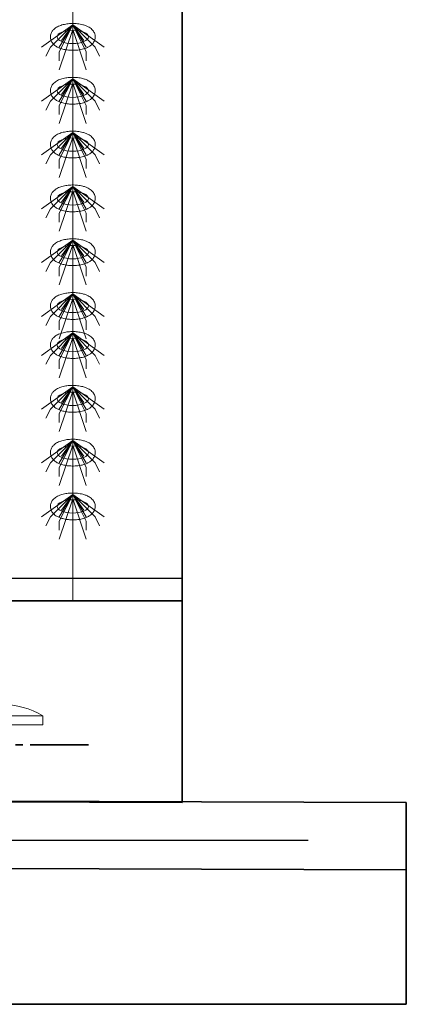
# Model space of a CAD drawing. Header units: metres. Extents: x 703769 to 722343, y 4313031 to 4317457.
# Tile 81 of 256: x 707739 to 707744, y 4313297 to 4313310. Entities that reach past the tile are written whole.
import ezdxf

# ---------------------------------------------------------------- set-up
doc = ezdxf.new("R2010")
doc.units = ezdxf.units.M
doc.header["$LTSCALE"] = 0.5
doc.linetypes.add('ACAD_ISO03W100', pattern=[30, 12, -18])
doc.linetypes.add('CENTER', pattern=[16, 13, -1, 1, -1])
for name, color, linetype, lineweight in [('DUVAR', 7, 'Continuous', 25), ('建筑', 6, 'Continuous', 18), ('曝气头', 2, 'Continuous', 18), ('标注', 3, 'Continuous', 13), ('粗实线层', 7, 'Continuous', 35), ('设备', 6, 'Continuous', 18)]:
    doc.layers.add(name, color=color, linetype=linetype, lineweight=lineweight)

# ---------------------------------------------------------------- blocks, each defined once
blk = doc.blocks.new('BQT1')
at = {"layer": '建筑', "color": 6, "linetype": 'ACAD_ISO03W100', "ltscale": 50}
for p, q in [((772297.2, -750529), (772300.5, -750531.1)), ((772344.2, -750529), (772340.8, -750531.1))]:
    blk.add_line(p, q, dxfattribs=at)
blk.add_lwpolyline([(772303.2, -750522.3), (772303.2, -750495.2), (772338.2, -750495.2), (772338.2, -750522.3)], dxfattribs=at)
blk.add_arc((772320.7, -750544.2), 28, 32.9352, 147.0648, dxfattribs=at)
at = {"layer": '曝气头'}
for p, q in [((772305.7, -750455.2), (772335.7, -750455.2)), ((772213.2, -750500.2), (772428.2, -750500.2))]:
    blk.add_line(p, q, dxfattribs=at)
blk.add_lwpolyline([(772213.2, -750480.2), (772428.2, -750480.2), (772428.2, -750500.2), (772213.2, -750500.2)], close=True, dxfattribs=at)
for centre, start, end in [((772302.1, -750625.7), 88.8119, 121.4361), ((772339.2, -750625.7), 58.5639, 91.1881)]:
    blk.add_arc(centre, 170.6, start, end, dxfattribs=at)
blk = doc.blocks.new('hh_1')
at = {"layer": '设备'}
for p, q in [((-268840, 164960), (-268910, 164910)), ((-268840, 164960), (-268890, 164910)), ((-268840, 164960), (-268870, 164900)), ((-268840, 164960), (-268870, 164910)), ((-268840, 164960), (-268865, 164925)), ((-268840, 164960), (-268790, 164910)), ((-268840, 164960), (-268815, 164925)), ((-268840, 164960), (-268770, 164910)), ((-268840, 164960), (-268810, 164910)), ((-268840, 164960), (-268810, 164900)), ((-268840, 164950), (-268870, 164860)), ((-268840, 164950), (-268810, 164860)), ((-268890, 164910), (-268900, 164890)), ((-268790, 164910), (-268780, 164890)), ((-268870, 164900), (-268870, 164880)), ((-268810, 164900), (-268810, 164880))]:
    blk.add_line(p, q, dxfattribs=at)
blk = doc.blocks.new('dawda')
at = {"color": 7}
for p, q in [((541041.6, 33623.4), (541041.6, 30923.4)), ((535550.5, 31373.4), (541041.6, 31373.4)), ((541041.6, 30923.4), (531040.5, 30956.8)), ((531541.6, 30956.8), (541541.6, 30923.4)), ((541541.6, 30923.4), (541541.6, 30473.4)), ((541541.6, 30773.4), (531040.5, 30809)), ((541541.6, 30473.4), (531040.5, 30473.4))]:
    blk.add_line(p, q, dxfattribs=at)
at = {"color": 7, "linetype": 'ByBlock', "lineweight": 30}
blk.add_line((535550.5, 31423.4), (541041.6, 31423.4), dxfattribs=at)
at = {"color": 7, "linetype": 'CENTER', "ltscale": 20}
blk.add_line((540832.5, 31052.4), (536897.6, 31052.4), dxfattribs=at)
at = {"layer": 'DUVAR', "color": 7, "lineweight": 30, "ltscale": 500}
blk.add_line((518284.5, 30839.5), (541322.7, 30839.5), dxfattribs=at)
at = {"layer": '设备', "color": 7}
blk.add_line((540797.2, 33373.4), (540797.2, 31373.4), dxfattribs=at)
for centre in [(540797.2, 32630.6), (540797.2, 32630.6), (540797.2, 32510.6), (540797.2, 32390.6), (540797.2, 32270.6), (540797.2, 32150.6), (540797.2, 32030.6), (540797.2, 31943.6), (540797.2, 31823.6), (540797.2, 31823.6), (540797.2, 31703.6), (540797.2, 31583.6)]:
    blk.add_ellipse(centre, major_axis=(-35, 0), ratio=0.42498, dxfattribs=at)
for points in [[(540747.2, 32630.6), (540747.2, 32632), (540747.3, 32633.3), (540747.9, 32636), (540748.3, 32637.3), (540749.2, 32639.8), (540749.8, 32640.9), (540751.1, 32643), (540751.8, 32644), (540753.3, 32645.8), (540754, 32646.7), (540756.2, 32648.7), (540757.5, 32649.8), (540760.4, 32651.7), (540761.9, 32652.6), (540764.9, 32654.2), (540766.5, 32654.9), (540769.7, 32656.1), (540771.4, 32656.7), (540776.7, 32658.2), (540780.4, 32659), (540788.2, 32660.1), (540792.2, 32660.4), (540800.2, 32660.5), (540804.2, 32660.3), (540812, 32659.4), (540815.8, 32658.7), (540822, 32657.1), (540824.4, 32656.3), (540829.1, 32654.4), (540831.3, 32653.3), (540835, 32651.2), (540836.5, 32650.2), (540839.3, 32647.9), (540840.6, 32646.6), (540842.7, 32644), (540843.6, 32642.8), (540845.1, 32640.2), (540845.7, 32638.7), (540846.7, 32635.7), (540847.1, 32634), (540847.3, 32630.7), (540847.3, 32629), (540846.8, 32625.7), (540846.3, 32624.1), (540845.2, 32621.2), (540844.5, 32619.8), (540842.9, 32617.3), (540842, 32616.2), (540840.2, 32614.2), (540839.2, 32613.2), (540837.2, 32611.5), (540836.2, 32610.8), (540833.4, 32608.9), (540831.6, 32607.9), (540827.9, 32606.2), (540826, 32605.4), (540822, 32604.1), (540820, 32603.5), (540813.9, 32602), (540809.7, 32601.4), (540801.2, 32600.7), (540796.9, 32600.6), (540789.2, 32600.9), (540785.8, 32601.3), (540779.1, 32602.4), (540775.9, 32603.1), (540770.4, 32604.7), (540768.1, 32605.5), (540763.7, 32607.5), (540761.6, 32608.6), (540758.1, 32610.9), (540756.8, 32611.9), (540754.2, 32614.3), (540752.9, 32615.6), (540751, 32618.2), (540750.2, 32619.4), (540748.9, 32622.1), (540748.3, 32623.5), (540747.5, 32626.6), (540747.3, 32628.2), (540747.2, 32630.1), (540747.2, 32630.3), (540747.2, 32630.6)], [(540747.2, 32630.6), (540747.2, 32632), (540747.3, 32633.3), (540747.9, 32636), (540748.3, 32637.3), (540749.2, 32639.8), (540749.8, 32640.9), (540751.1, 32643), (540751.8, 32644), (540753.3, 32645.8), (540754, 32646.7), (540756.2, 32648.7), (540757.5, 32649.8), (540760.4, 32651.7), (540761.9, 32652.6), (540764.9, 32654.2), (540766.5, 32654.9), (540769.7, 32656.1), (540771.4, 32656.7), (540776.7, 32658.2), (540780.4, 32659), (540788.2, 32660.1), (540792.2, 32660.4), (540800.2, 32660.5), (540804.2, 32660.3), (540812, 32659.4), (540815.8, 32658.7), (540822, 32657.1), (540824.4, 32656.3), (540829.1, 32654.4), (540831.3, 32653.3), (540835, 32651.2), (540836.5, 32650.2), (540839.3, 32647.9), (540840.6, 32646.6), (540842.7, 32644), (540843.6, 32642.8), (540845.1, 32640.2), (540845.7, 32638.7), (540846.7, 32635.7), (540847.1, 32634), (540847.3, 32630.7), (540847.3, 32629), (540846.8, 32625.7), (540846.3, 32624.1), (540845.2, 32621.2), (540844.5, 32619.8), (540842.9, 32617.3), (540842, 32616.2), (540840.2, 32614.2), (540839.2, 32613.2), (540837.2, 32611.5), (540836.2, 32610.8), (540833.4, 32608.9), (540831.6, 32607.9), (540827.9, 32606.2), (540826, 32605.4), (540822, 32604.1), (540820, 32603.5), (540813.9, 32602), (540809.7, 32601.4), (540801.2, 32600.7), (540796.9, 32600.6), (540789.2, 32600.9), (540785.8, 32601.3), (540779.1, 32602.4), (540775.9, 32603.1), (540770.4, 32604.7), (540768.1, 32605.5), (540763.7, 32607.5), (540761.6, 32608.6), (540758.1, 32610.9), (540756.8, 32611.9), (540754.2, 32614.3), (540752.9, 32615.6), (540751, 32618.2), (540750.2, 32619.4), (540748.9, 32622.1), (540748.3, 32623.5), (540747.5, 32626.6), (540747.3, 32628.2), (540747.2, 32630.1), (540747.2, 32630.3), (540747.2, 32630.6)], [(540747.2, 32510.6), (540747.2, 32512), (540747.3, 32513.3), (540747.9, 32516), (540748.3, 32517.3), (540749.2, 32519.8), (540749.8, 32520.9), (540751.1, 32523), (540751.8, 32524), (540753.3, 32525.8), (540754, 32526.7), (540756.2, 32528.7), (540757.5, 32529.8), (540760.4, 32531.7), (540761.9, 32532.6), (540764.9, 32534.2), (540766.5, 32534.9), (540769.7, 32536.1), (540771.4, 32536.7), (540776.7, 32538.2), (540780.4, 32539), (540788.2, 32540.1), (540792.2, 32540.4), (540800.2, 32540.5), (540804.2, 32540.3), (540812, 32539.4), (540815.8, 32538.7), (540822, 32537.1), (540824.4, 32536.3), (540829.1, 32534.4), (540831.3, 32533.3), (540835, 32531.2), (540836.5, 32530.2), (540839.3, 32527.9), (540840.6, 32526.6), (540842.7, 32524), (540843.6, 32522.8), (540845.1, 32520.2), (540845.7, 32518.7), (540846.7, 32515.7), (540847.1, 32514), (540847.3, 32510.7), (540847.3, 32509), (540846.8, 32505.7), (540846.3, 32504.1), (540845.2, 32501.2), (540844.5, 32499.8), (540842.9, 32497.3), (540842, 32496.2), (540840.2, 32494.2), (540839.2, 32493.2), (540837.2, 32491.5), (540836.2, 32490.8), (540833.4, 32488.9), (540831.6, 32487.9), (540827.9, 32486.2), (540826, 32485.4), (540822, 32484.1), (540820, 32483.5), (540813.9, 32482), (540809.7, 32481.4), (540801.2, 32480.7), (540796.9, 32480.6), (540789.2, 32480.9), (540785.8, 32481.3), (540779.1, 32482.4), (540775.9, 32483.1), (540770.4, 32484.7), (540768.1, 32485.5), (540763.7, 32487.5), (540761.6, 32488.6), (540758.1, 32490.9), (540756.8, 32491.9), (540754.2, 32494.3), (540752.9, 32495.6), (540751, 32498.2), (540750.2, 32499.4), (540748.9, 32502.1), (540748.3, 32503.5), (540747.5, 32506.6), (540747.3, 32508.2), (540747.2, 32510.1), (540747.2, 32510.3), (540747.2, 32510.6)], [(540747.2, 32390.6), (540747.2, 32392), (540747.3, 32393.3), (540747.9, 32396), (540748.3, 32397.3), (540749.2, 32399.8), (540749.8, 32400.9), (540751.1, 32403), (540751.8, 32404), (540753.3, 32405.8), (540754, 32406.7), (540756.2, 32408.7), (540757.5, 32409.8), (540760.4, 32411.7), (540761.9, 32412.6), (540764.9, 32414.2), (540766.5, 32414.9), (540769.7, 32416.1), (540771.4, 32416.7), (540776.7, 32418.2), (540780.4, 32419), (540788.2, 32420.1), (540792.2, 32420.4), (540800.2, 32420.5), (540804.2, 32420.3), (540812, 32419.4), (540815.8, 32418.7), (540822, 32417.1), (540824.4, 32416.3), (540829.1, 32414.4), (540831.3, 32413.3), (540835, 32411.2), (540836.5, 32410.2), (540839.3, 32407.9), (540840.6, 32406.6), (540842.7, 32404), (540843.6, 32402.8), (540845.1, 32400.2), (540845.7, 32398.7), (540846.7, 32395.7), (540847.1, 32394), (540847.3, 32390.7), (540847.3, 32389), (540846.8, 32385.7), (540846.3, 32384.1), (540845.2, 32381.2), (540844.5, 32379.8), (540842.9, 32377.3), (540842, 32376.2), (540840.2, 32374.2), (540839.2, 32373.2), (540837.2, 32371.5), (540836.2, 32370.8), (540833.4, 32368.9), (540831.6, 32367.9), (540827.9, 32366.2), (540826, 32365.4), (540822, 32364.1), (540820, 32363.5), (540813.9, 32362), (540809.7, 32361.4), (540801.2, 32360.7), (540796.9, 32360.6), (540789.2, 32360.9), (540785.8, 32361.3), (540779.1, 32362.4), (540775.9, 32363.1), (540770.4, 32364.7), (540768.1, 32365.5), (540763.7, 32367.5), (540761.6, 32368.6), (540758.1, 32370.9), (540756.8, 32371.9), (540754.2, 32374.3), (540752.9, 32375.6), (540751, 32378.2), (540750.2, 32379.4), (540748.9, 32382.1), (540748.3, 32383.5), (540747.5, 32386.6), (540747.3, 32388.2), (540747.2, 32390.1), (540747.2, 32390.3), (540747.2, 32390.6)], [(540747.2, 32270.6), (540747.2, 32272), (540747.3, 32273.3), (540747.9, 32276), (540748.3, 32277.3), (540749.2, 32279.8), (540749.8, 32280.9), (540751.1, 32283), (540751.8, 32284), (540753.3, 32285.8), (540754, 32286.7), (540756.2, 32288.7), (540757.5, 32289.8), (540760.4, 32291.7), (540761.9, 32292.6), (540764.9, 32294.2), (540766.5, 32294.9), (540769.7, 32296.1), (540771.4, 32296.7), (540776.7, 32298.2), (540780.4, 32299), (540788.2, 32300.1), (540792.2, 32300.4), (540800.2, 32300.5), (540804.2, 32300.3), (540812, 32299.4), (540815.8, 32298.7), (540822, 32297.1), (540824.4, 32296.3), (540829.1, 32294.4), (540831.3, 32293.3), (540835, 32291.2), (540836.5, 32290.2), (540839.3, 32287.9), (540840.6, 32286.6), (540842.7, 32284), (540843.6, 32282.8), (540845.1, 32280.2), (540845.7, 32278.7), (540846.7, 32275.7), (540847.1, 32274), (540847.3, 32270.7), (540847.3, 32269), (540846.8, 32265.7), (540846.3, 32264.1), (540845.2, 32261.2), (540844.5, 32259.8), (540842.9, 32257.3), (540842, 32256.2), (540840.2, 32254.2), (540839.2, 32253.2), (540837.2, 32251.5), (540836.2, 32250.8), (540833.4, 32248.9), (540831.6, 32247.9), (540827.9, 32246.2), (540826, 32245.4), (540822, 32244.1), (540820, 32243.5), (540813.9, 32242), (540809.7, 32241.4), (540801.2, 32240.7), (540796.9, 32240.6), (540789.2, 32240.9), (540785.8, 32241.3), (540779.1, 32242.4), (540775.9, 32243.1), (540770.4, 32244.7), (540768.1, 32245.5), (540763.7, 32247.5), (540761.6, 32248.6), (540758.1, 32250.9), (540756.8, 32251.9), (540754.2, 32254.3), (540752.9, 32255.6), (540751, 32258.2), (540750.2, 32259.4), (540748.9, 32262.1), (540748.3, 32263.5), (540747.5, 32266.6), (540747.3, 32268.2), (540747.2, 32270.1), (540747.2, 32270.3), (540747.2, 32270.6)], [(540747.2, 32150.6), (540747.2, 32152), (540747.3, 32153.3), (540747.9, 32156), (540748.3, 32157.3), (540749.2, 32159.8), (540749.8, 32160.9), (540751.1, 32163), (540751.8, 32164), (540753.3, 32165.8), (540754, 32166.7), (540756.2, 32168.7), (540757.5, 32169.8), (540760.4, 32171.7), (540761.9, 32172.6), (540764.9, 32174.2), (540766.5, 32174.9), (540769.7, 32176.1), (540771.4, 32176.7), (540776.7, 32178.2), (540780.4, 32179), (540788.2, 32180.1), (540792.2, 32180.4), (540800.2, 32180.5), (540804.2, 32180.3), (540812, 32179.4), (540815.8, 32178.7), (540822, 32177.1), (540824.4, 32176.3), (540829.1, 32174.4), (540831.3, 32173.3), (540835, 32171.2), (540836.5, 32170.2), (540839.3, 32167.9), (540840.6, 32166.6), (540842.7, 32164), (540843.6, 32162.8), (540845.1, 32160.2), (540845.7, 32158.7), (540846.7, 32155.7), (540847.1, 32154), (540847.3, 32150.7), (540847.3, 32149), (540846.8, 32145.7), (540846.3, 32144.1), (540845.2, 32141.2), (540844.5, 32139.8), (540842.9, 32137.3), (540842, 32136.2), (540840.2, 32134.2), (540839.2, 32133.2), (540837.2, 32131.5), (540836.2, 32130.8), (540833.4, 32128.9), (540831.6, 32127.9), (540827.9, 32126.2), (540826, 32125.4), (540822, 32124.1), (540820, 32123.5), (540813.9, 32122), (540809.7, 32121.4), (540801.2, 32120.7), (540796.9, 32120.6), (540789.2, 32120.9), (540785.8, 32121.3), (540779.1, 32122.4), (540775.9, 32123.1), (540770.4, 32124.7), (540768.1, 32125.5), (540763.7, 32127.5), (540761.6, 32128.6), (540758.1, 32130.9), (540756.8, 32131.9), (540754.2, 32134.3), (540752.9, 32135.6), (540751, 32138.2), (540750.2, 32139.4), (540748.9, 32142.1), (540748.3, 32143.5), (540747.5, 32146.6), (540747.3, 32148.2), (540747.2, 32150.1), (540747.2, 32150.3), (540747.2, 32150.6)], [(540747.2, 32030.6), (540747.2, 32032), (540747.3, 32033.3), (540747.9, 32036), (540748.3, 32037.3), (540749.2, 32039.8), (540749.8, 32040.9), (540751.1, 32043), (540751.8, 32044), (540753.3, 32045.8), (540754, 32046.7), (540756.2, 32048.7), (540757.5, 32049.8), (540760.4, 32051.7), (540761.9, 32052.6), (540764.9, 32054.2), (540766.5, 32054.9), (540769.7, 32056.1), (540771.4, 32056.7), (540776.7, 32058.2), (540780.4, 32059), (540788.2, 32060.1), (540792.2, 32060.4), (540800.2, 32060.5), (540804.2, 32060.3), (540812, 32059.4), (540815.8, 32058.7), (540822, 32057.1), (540824.4, 32056.3), (540829.1, 32054.4), (540831.3, 32053.3), (540835, 32051.2), (540836.5, 32050.2), (540839.3, 32047.9), (540840.6, 32046.6), (540842.7, 32044), (540843.6, 32042.8), (540845.1, 32040.2), (540845.7, 32038.7), (540846.7, 32035.7), (540847.1, 32034), (540847.3, 32030.7), (540847.3, 32029), (540846.8, 32025.7), (540846.3, 32024.1), (540845.2, 32021.2), (540844.5, 32019.8), (540842.9, 32017.3), (540842, 32016.2), (540840.2, 32014.2), (540839.2, 32013.2), (540837.2, 32011.5), (540836.2, 32010.8), (540833.4, 32008.9), (540831.6, 32007.9), (540827.9, 32006.2), (540826, 32005.4), (540822, 32004.1), (540820, 32003.5), (540813.9, 32002), (540809.7, 32001.4), (540801.2, 32000.7), (540796.9, 32000.6), (540789.2, 32000.9), (540785.8, 32001.3), (540779.1, 32002.4), (540775.9, 32003.1), (540770.4, 32004.7), (540768.1, 32005.5), (540763.7, 32007.5), (540761.6, 32008.6), (540758.1, 32010.9), (540756.8, 32011.9), (540754.2, 32014.3), (540752.9, 32015.6), (540751, 32018.2), (540750.2, 32019.4), (540748.9, 32022.1), (540748.3, 32023.5), (540747.5, 32026.6), (540747.3, 32028.2), (540747.2, 32030.1), (540747.2, 32030.3), (540747.2, 32030.6)], [(540747.2, 31943.6), (540747.2, 31945), (540747.3, 31946.4), (540747.9, 31949.1), (540748.3, 31950.4), (540749.2, 31952.8), (540749.8, 31954), (540751.1, 31956.1), (540751.8, 31957.1), (540753.3, 31958.9), (540754, 31959.7), (540756.2, 31961.7), (540757.5, 31962.8), (540760.4, 31964.8), (540761.9, 31965.7), (540764.9, 31967.2), (540766.5, 31967.9), (540769.7, 31969.2), (540771.4, 31969.7), (540776.7, 31971.3), (540780.4, 31972.1), (540788.2, 31973.2), (540792.2, 31973.4), (540800.2, 31973.5), (540804.2, 31973.3), (540812, 31972.4), (540815.8, 31971.7), (540822, 31970.1), (540824.4, 31969.3), (540829.1, 31967.5), (540831.3, 31966.4), (540835, 31964.2), (540836.5, 31963.2), (540839.3, 31960.9), (540840.6, 31959.6), (540842.7, 31957), (540843.6, 31955.8), (540845.1, 31953.2), (540845.7, 31951.8), (540846.7, 31948.7), (540847.1, 31947.1), (540847.3, 31943.8), (540847.3, 31942.1), (540846.8, 31938.8), (540846.3, 31937.2), (540845.2, 31934.2), (540844.5, 31932.9), (540842.9, 31930.4), (540842, 31929.3), (540840.2, 31927.2), (540839.2, 31926.3), (540837.2, 31924.6), (540836.2, 31923.8), (540833.4, 31922), (540831.6, 31921), (540827.9, 31919.2), (540826, 31918.5), (540822, 31917.1), (540820, 31916.5), (540813.9, 31915.1), (540809.7, 31914.4), (540801.3, 31913.7), (540796.9, 31913.6), (540789.2, 31914), (540785.8, 31914.3), (540779.1, 31915.4), (540775.9, 31916.1), (540770.4, 31917.8), (540768.1, 31918.6), (540763.7, 31920.5), (540761.6, 31921.7), (540758.1, 31923.9), (540756.8, 31925), (540754.2, 31927.3), (540752.9, 31928.6), (540751, 31931.3), (540750.2, 31932.5), (540748.9, 31935.1), (540748.3, 31936.6), (540747.5, 31939.6), (540747.3, 31941.2), (540747.2, 31943.1), (540747.2, 31943.4), (540747.2, 31943.6)], [(540747.2, 31823.6), (540747.2, 31825), (540747.3, 31826.4), (540747.9, 31829.1), (540748.3, 31830.4), (540749.2, 31832.8), (540749.8, 31834), (540751.1, 31836.1), (540751.8, 31837.1), (540753.3, 31838.9), (540754, 31839.7), (540756.2, 31841.7), (540757.5, 31842.8), (540760.4, 31844.8), (540761.9, 31845.7), (540764.9, 31847.2), (540766.5, 31847.9), (540769.7, 31849.2), (540771.4, 31849.7), (540776.7, 31851.3), (540780.4, 31852.1), (540788.2, 31853.2), (540792.2, 31853.4), (540800.2, 31853.5), (540804.2, 31853.3), (540812, 31852.4), (540815.8, 31851.7), (540822, 31850.1), (540824.4, 31849.3), (540829.1, 31847.5), (540831.3, 31846.4), (540835, 31844.2), (540836.5, 31843.2), (540839.3, 31840.9), (540840.6, 31839.6), (540842.7, 31837), (540843.6, 31835.8), (540845.1, 31833.2), (540845.7, 31831.8), (540846.7, 31828.7), (540847.1, 31827.1), (540847.3, 31823.8), (540847.3, 31822.1), (540846.8, 31818.8), (540846.3, 31817.2), (540845.2, 31814.2), (540844.5, 31812.9), (540842.9, 31810.4), (540842, 31809.3), (540840.2, 31807.2), (540839.2, 31806.3), (540837.2, 31804.6), (540836.2, 31803.8), (540833.4, 31802), (540831.6, 31801), (540827.9, 31799.2), (540826, 31798.5), (540822, 31797.1), (540820, 31796.5), (540813.9, 31795.1), (540809.7, 31794.4), (540801.2, 31793.7), (540796.9, 31793.6), (540789.2, 31794), (540785.8, 31794.3), (540779.1, 31795.4), (540775.9, 31796.1), (540770.4, 31797.8), (540768.1, 31798.6), (540763.7, 31800.5), (540761.6, 31801.7), (540758.1, 31803.9), (540756.8, 31805), (540754.2, 31807.3), (540752.9, 31808.6), (540751, 31811.3), (540750.2, 31812.5), (540748.9, 31815.1), (540748.3, 31816.6), (540747.5, 31819.6), (540747.3, 31821.2), (540747.2, 31823.1), (540747.2, 31823.4), (540747.2, 31823.6)], [(540747.2, 31823.6), (540747.2, 31825), (540747.3, 31826.4), (540747.9, 31829.1), (540748.3, 31830.4), (540749.2, 31832.8), (540749.8, 31834), (540751.1, 31836.1), (540751.8, 31837.1), (540753.3, 31838.9), (540754, 31839.7), (540756.2, 31841.7), (540757.5, 31842.8), (540760.4, 31844.8), (540761.9, 31845.7), (540764.9, 31847.2), (540766.5, 31847.9), (540769.7, 31849.2), (540771.4, 31849.7), (540776.7, 31851.3), (540780.4, 31852.1), (540788.2, 31853.2), (540792.2, 31853.4), (540800.2, 31853.5), (540804.2, 31853.3), (540812, 31852.4), (540815.8, 31851.7), (540822, 31850.1), (540824.4, 31849.3), (540829.1, 31847.5), (540831.3, 31846.4), (540835, 31844.2), (540836.5, 31843.2), (540839.3, 31840.9), (540840.6, 31839.6), (540842.7, 31837), (540843.6, 31835.8), (540845.1, 31833.2), (540845.7, 31831.8), (540846.7, 31828.7), (540847.1, 31827.1), (540847.3, 31823.8), (540847.3, 31822.1), (540846.8, 31818.8), (540846.3, 31817.2), (540845.2, 31814.2), (540844.5, 31812.9), (540842.9, 31810.4), (540842, 31809.3), (540840.2, 31807.2), (540839.2, 31806.3), (540837.2, 31804.6), (540836.2, 31803.8), (540833.4, 31802), (540831.6, 31801), (540827.9, 31799.2), (540826, 31798.5), (540822, 31797.1), (540820, 31796.5), (540813.9, 31795.1), (540809.7, 31794.4), (540801.3, 31793.7), (540796.9, 31793.6), (540789.2, 31794), (540785.8, 31794.3), (540779.1, 31795.4), (540775.9, 31796.1), (540770.4, 31797.8), (540768.1, 31798.6), (540763.7, 31800.5), (540761.6, 31801.7), (540758.1, 31803.9), (540756.8, 31805), (540754.2, 31807.3), (540752.9, 31808.6), (540751, 31811.3), (540750.2, 31812.5), (540748.9, 31815.1), (540748.3, 31816.6), (540747.5, 31819.6), (540747.3, 31821.2), (540747.2, 31823.1), (540747.2, 31823.4), (540747.2, 31823.6)], [(540747.2, 31703.6), (540747.2, 31705), (540747.3, 31706.4), (540747.9, 31709.1), (540748.3, 31710.4), (540749.2, 31712.8), (540749.8, 31714), (540751.1, 31716.1), (540751.8, 31717.1), (540753.3, 31718.9), (540754, 31719.7), (540756.2, 31721.7), (540757.5, 31722.8), (540760.4, 31724.8), (540761.9, 31725.7), (540764.9, 31727.2), (540766.5, 31727.9), (540769.7, 31729.2), (540771.4, 31729.7), (540776.7, 31731.3), (540780.4, 31732.1), (540788.2, 31733.2), (540792.2, 31733.4), (540800.2, 31733.5), (540804.2, 31733.3), (540812, 31732.4), (540815.8, 31731.7), (540822, 31730.1), (540824.4, 31729.3), (540829.1, 31727.5), (540831.3, 31726.4), (540835, 31724.2), (540836.5, 31723.2), (540839.3, 31720.9), (540840.6, 31719.6), (540842.7, 31717), (540843.6, 31715.8), (540845.1, 31713.2), (540845.7, 31711.8), (540846.7, 31708.7), (540847.1, 31707.1), (540847.3, 31703.8), (540847.3, 31702.1), (540846.8, 31698.8), (540846.3, 31697.2), (540845.2, 31694.2), (540844.5, 31692.9), (540842.9, 31690.4), (540842, 31689.3), (540840.2, 31687.2), (540839.2, 31686.3), (540837.2, 31684.6), (540836.2, 31683.8), (540833.4, 31682), (540831.6, 31681), (540827.9, 31679.2), (540826, 31678.5), (540822, 31677.1), (540820, 31676.5), (540813.9, 31675.1), (540809.7, 31674.4), (540801.2, 31673.7), (540796.9, 31673.6), (540789.2, 31674), (540785.8, 31674.3), (540779.1, 31675.4), (540775.9, 31676.1), (540770.4, 31677.8), (540768.1, 31678.6), (540763.7, 31680.5), (540761.6, 31681.7), (540758.1, 31683.9), (540756.8, 31685), (540754.2, 31687.3), (540752.9, 31688.6), (540751, 31691.3), (540750.2, 31692.5), (540748.9, 31695.1), (540748.3, 31696.6), (540747.5, 31699.6), (540747.3, 31701.2), (540747.2, 31703.1), (540747.2, 31703.4), (540747.2, 31703.6)], [(540747.2, 31583.6), (540747.2, 31585), (540747.3, 31586.4), (540747.9, 31589.1), (540748.3, 31590.4), (540749.2, 31592.8), (540749.8, 31594), (540751.1, 31596.1), (540751.8, 31597.1), (540753.3, 31598.9), (540754, 31599.7), (540756.2, 31601.7), (540757.5, 31602.8), (540760.4, 31604.8), (540761.9, 31605.7), (540764.9, 31607.2), (540766.5, 31607.9), (540769.7, 31609.2), (540771.4, 31609.7), (540776.7, 31611.3), (540780.4, 31612.1), (540788.2, 31613.2), (540792.2, 31613.4), (540800.2, 31613.5), (540804.2, 31613.3), (540812, 31612.4), (540815.8, 31611.7), (540822, 31610.1), (540824.4, 31609.3), (540829.1, 31607.5), (540831.3, 31606.4), (540835, 31604.2), (540836.5, 31603.2), (540839.3, 31600.9), (540840.6, 31599.6), (540842.7, 31597), (540843.6, 31595.8), (540845.1, 31593.2), (540845.7, 31591.8), (540846.7, 31588.7), (540847.1, 31587.1), (540847.3, 31583.8), (540847.3, 31582.1), (540846.8, 31578.8), (540846.3, 31577.2), (540845.2, 31574.2), (540844.5, 31572.9), (540842.9, 31570.4), (540842, 31569.3), (540840.2, 31567.2), (540839.2, 31566.3), (540837.2, 31564.6), (540836.2, 31563.8), (540833.4, 31562), (540831.6, 31561), (540827.9, 31559.2), (540826, 31558.5), (540822, 31557.1), (540820, 31556.5), (540813.9, 31555.1), (540809.7, 31554.4), (540801.2, 31553.7), (540796.9, 31553.6), (540789.2, 31554), (540785.8, 31554.3), (540779.1, 31555.4), (540775.9, 31556.1), (540770.4, 31557.8), (540768.1, 31558.6), (540763.7, 31560.5), (540761.6, 31561.7), (540758.1, 31563.9), (540756.8, 31565), (540754.2, 31567.3), (540752.9, 31568.6), (540751, 31571.3), (540750.2, 31572.5), (540748.9, 31575.1), (540748.3, 31576.6), (540747.5, 31579.6), (540747.3, 31581.2), (540747.2, 31583.1), (540747.2, 31583.4), (540747.2, 31583.6)]]:
    blk.add_open_spline(points, degree=3, knots=[0, 0, 0, 0, 3.423083, 3.423083, 6.846165, 6.846165, 10.269248, 10.269248, 13.69233, 13.69233, 17.115413, 17.115413, 22.728666, 22.728666, 28.341919, 28.341919, 33.955172, 33.955172, 39.568425, 39.568425, 51.436002, 51.436002, 63.303578, 63.303578, 75.171154, 75.171154, 87.03873, 87.03873, 95.224368, 95.224368, 103.410005, 103.410005, 109.145122, 109.145122, 114.880238, 114.880238, 119.003115, 119.003115, 123.125991, 123.125991, 127.248868, 127.248868, 131.371745, 131.371745, 135.494621, 135.494621, 139.617498, 139.617498, 143.740375, 143.740375, 147.863251, 147.863251, 151.986128, 151.986128, 158.708917, 158.708917, 165.431705, 165.431705, 172.154493, 172.154493, 184.909814, 184.909814, 197.665135, 197.665135, 207.937, 207.937, 218.208864, 218.208864, 226.104489, 226.104489, 234.000115, 234.000115, 239.456, 239.456, 244.911884, 244.911884, 248.896322, 248.896322, 252.88076, 252.88076, 256.865198, 256.865198, 257.481358, 257.481358, 257.481358, 257.481358], dxfattribs=at)
at = {"layer": '标注', "color": 7, "xscale": -1}
blk.add_blockref('BQT1', (1312943.8, 781596.6), dxfattribs=at)
at = {"layer": '设备', "color": 7, "xscale": -1}
for p in [(271957.2, -132302.6), (271957.2, -132302.6), (271957.2, -132422.6), (271957.2, -132542.6), (271957.2, -132662.6), (271957.2, -132782.6), (271957.2, -132902.6), (271957.2, -132989.5), (271957.2, -133109.5), (271957.2, -133109.5), (271957.2, -133229.5), (271957.2, -133349.5)]:
    blk.add_blockref('hh_1', p, dxfattribs=at)

msp = doc.modelspace()

# ---------------------------------------------------------------- block references
at = {"layer": '粗实线层', "xscale": 0.006, "yscale": 0.006, "zscale": 0.006}
msp.add_blockref('dawda', (704494.68, 4313113.888), dxfattribs=at)

doc.saveas('drawing.dxf')
